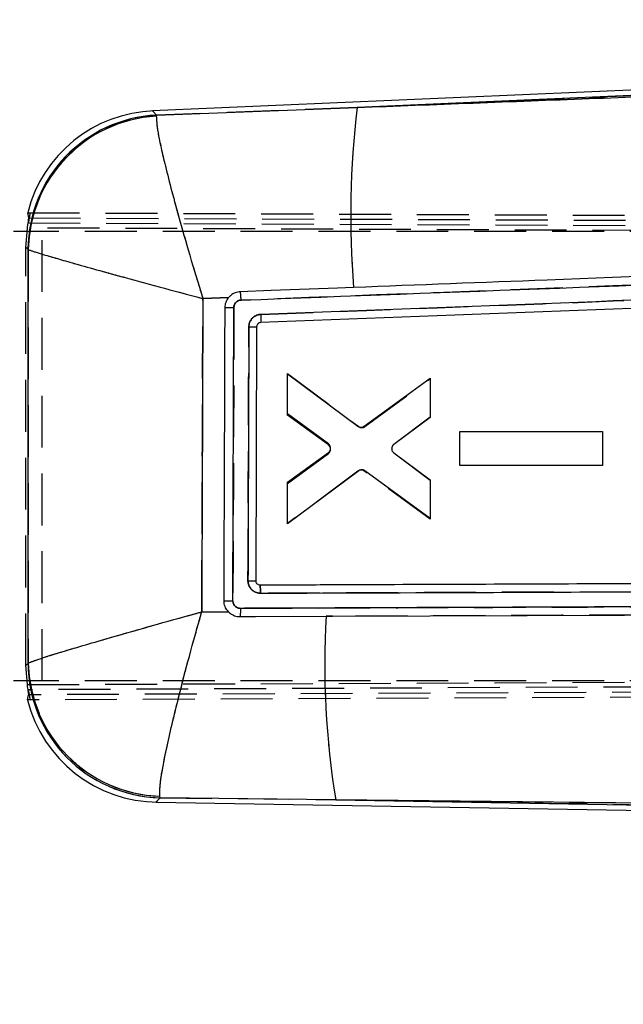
# Model space of a CAD drawing. Extents: x 87 to 707, y 28 to 560.
# Tile 10 of 19: x 438 to 467, y 455 to 503. Entities that reach past the tile are written whole.
import ezdxf

# ---------------------------------------------------------------- set-up
doc = ezdxf.new("R2010")
doc.units = 0
doc.header["$LTSCALE"] = 2
doc.linetypes.add('HIDDEN', pattern=[1.905, 1.27, -0.635])
doc.layers.get('0').update_dxf_attribs({"linetype": 'CONTINUOUS'})
doc.styles.add('SLDTEXTSTYLE0', font='TXT', dxfattribs={"width": 0.75})
doc.dimstyles.new('SLDDIMSTYLE0', dxfattribs={"dimtxt": 7, "dimasz": 6.604, "dimexe": 0, "dimexo": 0.0625, "dimgap": 1.75, "dimtad": 1, "dimdec": 0, "dimrnd": 1e-09, "dimzin": 12, "dimtxsty": 'SLDTEXTSTYLE0', "dimsah": 1, "dimcen": 0.09, "dimazin": 3, "dimtfac": 1, "dimtdec": 0, "dimtofl": 0, "dimtmove": 0, "dimatfit": 3, "dimtolj": 1, "dimtzin": 12})
doc.dimstyles.new('SLDDIMSTYLE1', dxfattribs={"dimtxt": 7, "dimasz": 6.604, "dimexe": 0, "dimexo": 0.0625, "dimgap": 1.75, "dimtad": 1, "dimdec": 0, "dimrnd": 1e-09, "dimzin": 12, "dimtxsty": 'SLDTEXTSTYLE0', "dimsah": 1, "dimcen": 0.09, "dimazin": 3, "dimtfac": 1, "dimtofl": 0, "dimtmove": 0, "dimatfit": 3, "dimtolj": 1, "dimtzin": 12})

# ---------------------------------------------------------------- blocks, each defined once
blk = doc.blocks.new('_D')
at = {"color": 179, "linetype": 'CONTINUOUS'}
for p, q in [((515.794, 501.695), (578.051, 501.695)), ((576.051, 414.325), (576.051, 501.695)), ((340.215, 414.325), (578.051, 414.325))]:
    blk.add_line(p, q, dxfattribs=at)
for points in [[(576.051, 501.695), (575.035, 495.091), (577.067, 495.091)], [(576.051, 414.325), (577.067, 420.929), (575.035, 420.929)]]:
    blk.add_solid(points, dxfattribs=at)
at = {"color": 179, "linetype": 'CONTINUOUS', "insert": (567.027, 450.682, 0.1), "char_height": 7, "attachment_point": 1, "rotation": 90, "style": 'SLDTEXTSTYLE0'}
blk.add_mtext('87', dxfattribs=at)
blk = doc.blocks.new('_D_1')
at = {"color": 179, "linetype": 'CONTINUOUS'}
for p, q in [((188.5, 483.336), (188.5, 553.012)), ((555.73, 480.989), (555.73, 553.012)), ((555.73, 551.012), (188.5, 551.012))]:
    blk.add_line(p, q, dxfattribs=at)
for points in [[(188.5, 551.012), (195.104, 549.996), (195.104, 552.028)], [(555.73, 551.012), (549.126, 552.028), (549.126, 549.996)]]:
    blk.add_solid(points, dxfattribs=at)
at = {"color": 179, "linetype": 'CONTINUOUS', "insert": (354.043, 560.036, 0.1), "char_height": 7, "attachment_point": 1, "style": 'SLDTEXTSTYLE0'}
blk.add_mtext('367', dxfattribs=at)

msp = doc.modelspace()

# ---------------------------------------------------------------- linework, layer by layer
at = {"color": 7, "linetype": 'CONTINUOUS'}
for p, q in [((512.2587, 501.6618), (444.1385, 498.6877)), ((512.2705, 501.3917), (454.1498, 498.8541)), ((444.3327, 498.4828), (444.3223, 498.4247)), ((444.3327, 498.4828), (454.1498, 498.8541)), ((438.0775, 493.4513), (438.0274, 493.703)), ((438.0479, 492.7756), (437.3305, 492.7756)), ((438.0549, 491.8958), (438.0419, 491.9114)), ((447.8664, 489.5532), (446.5989, 489.4999)), ((448.0671, 474.7021), (448.1172, 489.0576)), ((449.2307, 488.118), (449.1853, 475.6851)), ((450.7442, 483.8556), (450.7445, 485.8156)), ((450.7445, 485.8156), (454.189, 483.2474)), ((454.4906, 483.246), (457.7185, 485.6056)), ((457.7185, 485.6056), (457.7181, 483.6809)), ((452.7467, 482.3816), (450.7442, 483.8556)), ((457.7181, 483.6809), (455.9393, 482.351)), ((459.172, 481.3227), (459.1722, 482.9891)), ((459.1722, 482.9891), (466.1463, 482.9904)), ((466.1463, 482.9904), (466.146, 481.324)), ((450.7435, 480.5068), (452.7459, 481.9704)), ((455.938, 481.9433), (457.7176, 480.6132)), ((466.146, 481.324), (459.172, 481.3227)), ((454.2243, 481.0718), (450.7432, 478.4759)), ((457.7172, 478.724), (454.5262, 481.0728)), ((450.7432, 478.4759), (450.7435, 480.5068)), ((457.7176, 480.6132), (457.7172, 478.724)), ((449.3708, 475.4814), (449.3903, 475.4805)), ((446.545, 474.1597), (447.8679, 474.1494)), ((452.6361, 473.9455), (452.9402, 473.9468)), ((452.9402, 473.9468), (467.2365, 474.003)), ((438.0437, 471.6347), (438.0598, 471.6555)), ((438.0469, 470.7756), (437.3305, 470.7756)), ((438.0244, 469.8482), (438.0753, 470.0999)), ((444.3111, 464.8466), (495.8623, 463.9468)), ((444.5064, 465.0581), (444.4895, 465.1339)), ((453.0987, 464.9636), (444.5064, 465.0581)), ((453.0987, 464.9636), (495.8647, 464.2171))]:
    msp.add_line(p, q, dxfattribs=at)
at = {"color": 7, "linetype": 'HIDDEN'}
for p, q in [((454.1498, 498.8541), (512.2705, 501.3917)), ((444.3327, 498.4828), (444.3223, 498.4247)), ((454.1498, 498.8541), (444.3327, 498.4828)), ((438.0274, 493.703), (525.0058, 493.3235)), ((438.0563, 493.2029), (524.8929, 492.824)), ((438.0775, 493.4513), (525.4724, 493.0976)), ((437.9449, 491.9955), (438.0147, 492.9528)), ((525.3597, 492.5993), (438.0147, 492.9528)), ((438.7448, 492.7756), (438.0479, 492.7756)), ((438.7448, 470.7756), (438.7448, 492.7756)), ((511.9488, 492.7756), (438.7448, 492.7756)), ((437.9449, 471.5467), (437.9449, 491.9955)), ((437.9976, 491.9498), (437.9449, 491.9955)), ((438.0419, 491.9114), (438.0549, 491.8958)), ((446.5989, 489.4999), (447.8664, 489.5532)), ((450.7432, 485.8253), (454.2243, 483.2294)), ((450.7435, 483.7944), (450.7432, 485.8253)), ((454.5262, 483.2285), (457.7172, 485.5772)), ((457.7172, 485.5772), (457.7176, 483.688)), ((452.7459, 482.3308), (450.7435, 483.7944)), ((457.7176, 483.688), (455.938, 482.3579)), ((459.1722, 481.3322), (459.172, 482.9986)), ((459.172, 482.9986), (466.146, 482.9972)), ((466.146, 482.9972), (466.1463, 481.3309)), ((450.7442, 480.4457), (452.7467, 481.9196)), ((455.9393, 481.9502), (457.7181, 480.6204)), ((466.1463, 481.3309), (459.1722, 481.3322)), ((454.189, 481.0539), (450.7445, 478.4856)), ((457.7185, 478.6956), (454.4906, 481.0553)), ((450.7445, 478.4856), (450.7442, 480.4457)), ((457.7181, 480.6204), (457.7185, 478.6956)), ((449.3708, 475.4814), (449.3903, 475.4805)), ((447.8679, 474.1494), (446.545, 474.1597)), ((452.9402, 473.9468), (452.6361, 473.9455)), ((437.9449, 471.5467), (437.9976, 471.5936)), ((438.0134, 470.5984), (437.9449, 471.5467)), ((438.0598, 471.6555), (438.0437, 471.6347)), ((438.0134, 470.5984), (541.2391, 471.0162)), ((438.7448, 470.7756), (438.0469, 470.7756)), ((541.1374, 470.7981), (438.0546, 470.3484)), ((541.5554, 470.5187), (438.0753, 470.0999)), ((511.9488, 470.7756), (438.7448, 470.7756)), ((541.4543, 470.2995), (438.0244, 469.8482)), ((444.5064, 465.0581), (444.4895, 465.1339)), ((444.5064, 465.0581), (453.0987, 464.9636)), ((495.8647, 464.2171), (453.0987, 464.9636))]:
    msp.add_line(p, q, dxfattribs=at)
at = {"color": 8, "linetype": 'CONTINUOUS'}
for p, q in [((438.0419, 491.9114), (437.9976, 491.9498)), ((437.9976, 471.5936), (438.0437, 471.6347))]:
    msp.add_line(p, q, dxfattribs=at)
at = {"color": 8, "linetype": 'CONTINUOUS', "flags": 128}
for points in [[(444.1385, 498.6877), (444.1601, 498.6649), (444.3327, 498.4828)], [(444.5064, 465.0581), (444.3328, 464.8701), (444.3111, 464.8466)]]:
    msp.add_lwpolyline(points, dxfattribs=at)
at = {"color": 7, "linetype": 'HIDDEN', "flags": 128}
for points in [[(444.3327, 498.4828), (444.1601, 498.6649), (444.1385, 498.6877)], [(498.0628, 475.2519), (473.7406, 475.1642), (473.7126, 475.1641), (449.4186, 475.0728)], [(444.3111, 464.8466), (444.3328, 464.8701), (444.5064, 465.0581)], [(453.0987, 464.9636), (468.3237, 464.7885), (495.8666, 464.4721)]]:
    msp.add_lwpolyline(points, dxfattribs=at)
at = {"color": 7, "linetype": 'CONTINUOUS', "flags": 128}
for points in [[(453.9759, 490.0433), (453.1832, 490.0131), (449.9437, 489.8892), (448.4303, 489.8314)], [(448.4111, 473.9287), (449.173, 473.9317), (452.6361, 473.9455)], [(495.8666, 464.4721), (468.3237, 464.7885), (453.0987, 464.9636)]]:
    msp.add_lwpolyline(points, dxfattribs=at)
at = {"color": 7, "linetype": 'CONTINUOUS'}
for centre, radius, start, end in [((444.4263, 492.0964), 6.5975, 91.90676, 165.88747), ((444.6655, 491.8674), 6.6237, 92.87985, 179.62009), ((497.5639, 493.5899), 43.732, 173.08633, 184.65172), ((444.6935, 491.7957), 6.6393, 93.20475, 179.13633), ((448.2726, 537.0561), 47.9987, 269.30091, 269.8145), ((449.0533, 518.7619), 30.6444, 269.61985, 270.3318), ((448.1208, 514.6005), 39.8985, 269.30179, 269.9228), ((493.107, 471.5268), 40.543, 176.57979, 189.31617), ((444.6678, 471.6804), 6.6242, 180.39561, 268.60434), ((444.7016, 471.7734), 6.6428, 181.01691, 268.17006), ((444.4263, 471.4431), 6.5975, 194.01662, 269.79765)]:
    msp.add_arc(centre, radius, start, end, dxfattribs=at)
at = {"color": 7, "linetype": 'HIDDEN'}
for centre, radius, start, end in [((444.6655, 491.8674), 6.6237, 92.87985, 179.62009), ((497.5639, 493.5899), 43.732, 173.08633, 184.65172), ((444.6935, 491.7957), 6.6393, 93.20475, 179.13633), ((448.1662, 534.8113), 45.7529, 269.39983, 269.93863), ((449.2998, 523.4487), 35.3308, 269.27041, 269.88792), ((447.9367, 488.1902), 13.4887, 268.7165, 270.55351), ((493.107, 471.5268), 40.543, 176.57979, 189.31617), ((444.6678, 471.6804), 6.6242, 180.39561, 268.60434), ((444.7016, 471.7734), 6.6428, 181.01691, 268.17006)]:
    msp.add_arc(centre, radius, start, end, dxfattribs=at)
at = {"color": 7, "linetype": 'CONTINUOUS'}
for points, knots in [([(454.1498, 498.8541), (461.7143, 499.1438), (479.7267, 499.8334), (497.7398, 500.524), (508.1881, 500.9246)], [0, 0, 0, 0, 0.4199586, 1, 1, 1, 1]), ([(444.3223, 498.4247), (444.3318, 498.2126), (444.3503, 497.7948), (444.6588, 496.4027), (445.029, 494.9398), (445.4354, 493.4372), (445.9564, 491.6164), (446.3761, 490.2218), (446.597, 489.5062), (446.5989, 489.4999)], [0, 0, 0, 0, 0.2123085, 0.41845, 0.5447964, 0.6711659, 0.8306908, 0.9985146, 1, 1, 1, 1]), ([(438.0147, 492.9528), (438.0231, 493.0094), (438.0399, 493.1227), (438.0624, 493.2734), (438.0775, 493.3863), (438.0811, 493.4396), (438.0783, 493.4486), (438.0775, 493.4513)], [0, 0, 0, 0, 0.2277148, 0.4554657, 0.6819318, 0.9046863, 1, 1, 1, 1]), ([(438.0598, 471.6555), (438.0589, 475.0028), (438.0571, 481.7495), (438.0557, 488.4963), (438.0549, 491.8958)], [0, 0, 0, 0, 0.4961314, 1, 1, 1, 1]), ([(438.0549, 491.8958), (438.2144, 491.8401), (438.5288, 491.7304), (439.816, 491.3579), (441.2136, 490.9653), (442.6746, 490.5613), (444.4726, 490.0709), (445.8702, 489.6948), (446.5926, 489.5016), (446.5989, 489.4999)], [0, 0, 0, 0, 0.2123075, 0.4184486, 0.5447952, 0.6711642, 0.8306891, 0.9985145, 1, 1, 1, 1]), ([(506.0549, 492.0249), (505.8024, 492.0153), (504.47, 491.9649), (498.818, 491.7506), (484.8661, 491.221), (468.8388, 490.6109), (457.1313, 490.1638), (453.9759, 490.0433)], [0, 0, 0, 0, 0.0145448, 0.0767508, 0.3255746, 0.8182257, 1, 1, 1, 1]), ([(448.4707, 489.4245), (458.8558, 489.8196), (478.0633, 490.5504), (497.2717, 491.2766), (506.0945, 491.6101)], [0, 0, 0, 0, 0.54067901, 1, 1, 1, 1]), ([(504.6763, 490.82), (495.4612, 490.4715), (477.0471, 489.7752), (458.6339, 489.0747), (449.4353, 488.7248)], [0, 0, 0, 0, 0.5004387, 1, 1, 1, 1]), ([(504.6665, 490.4233), (495.4596, 490.074), (477.0458, 489.3753), (458.6329, 488.6721), (449.4265, 488.3205)], [0, 0, 0, 0, 0.4999999, 1, 1, 1, 1]), ([(448.4303, 489.8314), (448.348, 489.8202), (448.1793, 489.7973), (447.9879, 489.6838), (447.8976, 489.5867), (447.8664, 489.5532)], [0, 0, 0, 0, 0.3841292, 0.7872007, 1, 1, 1, 1]), ([(448.4712, 489.4245), (448.4686, 489.4779), (448.4636, 489.5846), (448.4524, 489.7193), (448.4404, 489.8121), (448.4335, 489.825), (448.4301, 489.8314)], [0, 0, 0, 0, 0.2525375, 0.5050741, 0.7576109, 1, 1, 1, 1]), ([(446.5989, 489.4999), (446.5905, 486.9069), (446.5738, 481.7935), (446.5545, 476.6801), (446.545, 474.1597)], [0, 0, 0, 0, 0.5070976, 1, 1, 1, 1]), ([(447.6869, 489.0609), (447.6959, 489.148), (447.7138, 489.3221), (447.8064, 489.4804), (447.864, 489.5502), (447.8664, 489.5532)], [0, 0, 0, 0, 0.4890721, 0.9781394, 1, 1, 1, 1]), ([(448.1172, 489.0576), (448.1184, 489.0792), (448.1221, 489.1421), (448.1597, 489.2422), (448.2393, 489.3392), (448.3471, 489.4072), (448.4295, 489.4187), (448.4707, 489.4245)], [0, 0, 0, 0, 0.1154186, 0.3365847, 0.5577663, 0.778977, 1, 1, 1, 1]), ([(447.6346, 474.705), (447.6357, 474.9757), (447.641, 476.329), (447.6595, 481.1143), (447.6751, 485.6289), (447.6869, 489.0609)], [0, 0, 0, 0, 0.0565616, 0.2828077, 1, 1, 1, 1]), ([(449.4353, 488.7248), (449.4005, 488.7216), (449.2977, 488.7121), (449.1351, 488.6449), (448.9791, 488.5083), (448.8718, 488.3257), (448.8572, 488.1876), (448.8499, 488.1182)], [0, 0, 0, 0, 0.11306896, 0.33421051, 0.55523169, 0.77620663, 1, 1, 1, 1]), ([(449.4353, 488.7248), (449.437, 488.6718), (449.4404, 488.566), (449.4398, 488.4325), (449.4352, 488.339), (449.4292, 488.3267), (449.4262, 488.3205)], [0, 0, 0, 0, 0.25, 0.4999997, 0.7500005, 1, 1, 1, 1]), ([(448.8499, 488.1182), (448.849, 487.8475), (448.8443, 486.4942), (448.8297, 482.3493), (448.8163, 478.4752), (448.8066, 475.6837)], [0, 0, 0, 0, 0.0653014, 0.326507, 1, 1, 1, 1]), ([(449.4265, 488.3205), (449.4037, 488.3173), (449.3582, 488.311), (449.2986, 488.2734), (449.2545, 488.2198), (449.2336, 488.1645), (449.2315, 488.1298), (449.2307, 488.118)], [0, 0, 0, 0, 0.2211513, 0.4422575, 0.6636535, 0.885564, 1, 1, 1, 1]), ([(454.189, 483.2474), (454.2137, 483.2325), (454.2631, 483.2028), (454.3503, 483.193), (454.4293, 483.208), (454.4721, 483.2345), (454.4906, 483.246)], [0, 0, 0, 0, 0.26621, 0.5324463, 0.7988666, 1, 1, 1, 1]), ([(452.7459, 481.9704), (452.7674, 481.9899), (452.8104, 482.0288), (452.8374, 482.0899), (452.8447, 482.1248), (452.8461, 482.1316)], [0, 0, 0, 0, 0.4462416, 0.8924904, 1, 1, 1, 1]), ([(452.8461, 482.1316), (452.8481, 482.1607), (452.8523, 482.2189), (452.8214, 482.3024), (452.7806, 482.3546), (452.7524, 482.3771), (452.7467, 482.3816)], [0, 0, 0, 0, 0.3075026, 0.6149945, 0.9229779, 1, 1, 1, 1]), ([(455.8393, 482.1758), (455.8386, 482.1538), (455.837, 482.1027), (455.8637, 482.0253), (455.9038, 481.9716), (455.9321, 481.9482), (455.938, 481.9433)], [0, 0, 0, 0, 0.2492545, 0.5806976, 0.9122713, 1, 1, 1, 1]), ([(455.9393, 482.351), (455.918, 482.3312), (455.8754, 482.2915), (455.8473, 482.2261), (455.841, 482.1867), (455.8393, 482.1758)], [0, 0, 0, 0, 0.4199047, 0.8398161, 1, 1, 1, 1]), ([(454.5262, 481.0728), (454.5015, 481.0874), (454.452, 481.1168), (454.3649, 481.1262), (454.2858, 481.1107), (454.243, 481.0836), (454.2243, 481.0718)], [0, 0, 0, 0, 0.2653218, 0.5306479, 0.7961407, 1, 1, 1, 1]), ([(448.8066, 475.6837), (448.823, 475.6837), (448.8889, 475.6837), (448.9956, 475.6838), (449.1018, 475.6841), (449.1718, 475.6846), (449.1808, 475.6849), (449.1853, 475.6851)], [0, 0, 0, 0, 0.0815228, 0.3269464, 0.5512931, 0.7756494, 1, 1, 1, 1]), ([(448.8066, 475.6837), (448.8086, 475.6468), (448.8145, 475.5415), (448.8776, 475.375), (449.0055, 475.2185), (449.176, 475.1113), (449.3201, 475.0749), (449.4036, 475.0732), (449.4186, 475.0728)], [0, 0, 0, 0, 0.1152022, 0.329684, 0.5441748, 0.7380579, 0.9527118, 1, 1, 1, 1]), ([(449.1853, 475.6851), (449.1877, 475.6619), (449.1924, 475.6156), (449.2282, 475.5541), (449.2805, 475.5078), (449.3318, 475.4865), (449.3627, 475.4825), (449.3708, 475.4814)], [0, 0, 0, 0, 0.2297717, 0.4595516, 0.6889845, 0.9178391, 1, 1, 1, 1]), ([(449.3903, 475.4805), (449.5628, 475.4812), (450.8156, 475.4862), (456.3893, 475.5085), (472.4313, 475.5718), (487.3933, 475.6277), (498.0344, 475.6675)], [0, 0, 0, 0, 0.0106438, 0.0772634, 0.3437423, 1, 1, 1, 1]), ([(449.4186, 475.0728), (449.4181, 475.1262), (449.4169, 475.2329), (449.4102, 475.3678), (449.4009, 475.4616), (449.3938, 475.4742), (449.3903, 475.4805)], [0, 0, 0, 0, 0.2510064, 0.5020109, 0.7530177, 1, 1, 1, 1]), ([(449.4186, 475.0728), (457.5259, 475.1036), (473.7406, 475.1651), (489.9554, 475.223), (498.0628, 475.2519)], [0, 0, 0, 0, 0.5000001, 1, 1, 1, 1]), ([(447.8679, 474.1494), (447.8239, 474.1997), (447.7225, 474.3156), (447.6463, 474.514), (447.6378, 474.6529), (447.6346, 474.705)], [0, 0, 0, 0, 0.3243204, 0.7465338, 1, 1, 1, 1]), ([(448.4373, 474.3332), (448.4102, 474.3349), (448.3418, 474.3392), (448.2379, 474.383), (448.1435, 474.4667), (448.0795, 474.5776), (448.0712, 474.6609), (448.0671, 474.7021)], [0, 0, 0, 0, 0.1406284, 0.3553099, 0.5699779, 0.7871391, 1, 1, 1, 1]), ([(498.5417, 474.5175), (490.073, 474.4873), (474.4623, 474.4316), (457.7609, 474.3688), (449.5282, 474.3373), (448.4373, 474.3332)], [0, 0, 0, 0, 0.5070622, 0.9346841, 1, 1, 1, 1]), ([(438.0598, 471.6555), (438.2125, 471.7167), (438.5172, 471.8389), (439.7626, 472.2242), (441.1361, 472.6312), (442.5877, 473.0514), (444.3923, 473.5632), (445.8067, 473.9563), (446.5387, 474.1579), (446.545, 474.1597)], [0, 0, 0, 0, 0.20644606, 0.41210657, 0.53849642, 0.66491088, 0.82737578, 0.99850994, 1, 1, 1, 1]), ([(444.4895, 465.1339), (444.4902, 465.3492), (444.4917, 465.7791), (444.7538, 467.1618), (445.0828, 468.6283), (445.4529, 470.1456), (445.9366, 471.9969), (446.3338, 473.422), (446.5432, 474.1534), (446.545, 474.1597)], [0, 0, 0, 0, 0.2064463, 0.412107, 0.5384971, 0.6649113, 0.827376, 0.9985095, 1, 1, 1, 1]), ([(447.8679, 474.1494), (447.9211, 474.1051), (448.0412, 474.0051), (448.2363, 473.9375), (448.367, 473.9309), (448.4111, 473.9287)], [0, 0, 0, 0, 0.3450054, 0.7787447, 1, 1, 1, 1]), ([(448.4373, 474.3332), (448.4373, 474.3052), (448.4372, 474.2303), (448.4343, 474.1163), (448.4283, 474.0122), (448.4203, 473.9425), (448.4142, 473.9332), (448.4111, 473.9287)], [0, 0, 0, 0, 0.1327917, 0.3553206, 0.5712071, 0.7870923, 1, 1, 1, 1]), ([(438.0753, 470.0999), (438.0767, 470.1091), (438.0793, 470.1274), (438.0685, 470.2206), (438.0499, 470.3512), (438.0299, 470.4853), (438.0176, 470.5697), (438.0134, 470.5984)], [0, 0, 0, 0, 0.219331, 0.4386158, 0.6593968, 0.8839741, 1, 1, 1, 1])]:
    msp.add_open_spline(points, degree=3, knots=knots, dxfattribs=at)
at = {"color": 7, "linetype": 'HIDDEN'}
for points, knots in [([(508.1881, 500.9246), (497.7398, 500.524), (479.7267, 499.8334), (461.7143, 499.1438), (454.1498, 498.8541)], [0, 0, 0, 0, 0.5800414, 1, 1, 1, 1]), ([(444.3223, 498.4247), (444.3318, 498.2126), (444.3503, 497.7948), (444.6588, 496.4027), (445.029, 494.9398), (445.4354, 493.4372), (445.9564, 491.6164), (446.3761, 490.2218), (446.597, 489.5062), (446.5989, 489.4999)], [0, 0, 0, 0, 0.2123085, 0.41845, 0.5447964, 0.6711659, 0.8306908, 0.9985146, 1, 1, 1, 1]), ([(438.1364, 493.7025), (438.1364, 493.7025), (438.1365, 493.7025), (438.1366, 493.7025), (438.1372, 493.7024), (438.1392, 493.701), (438.1414, 493.6874), (438.1354, 493.6322), (438.1162, 493.5212), (438.0883, 493.3735), (438.0671, 493.2607), (438.0563, 493.2029)], [0, 0, 0, 0, 0.0004407, 0.0022039, 0.0092551, 0.037467, 0.1507674, 0.3576801, 0.565213, 0.7772965, 1, 1, 1, 1]), ([(438.0549, 491.8958), (438.0557, 488.4963), (438.0571, 481.7495), (438.0589, 475.0028), (438.0598, 471.6555)], [0, 0, 0, 0, 0.5038686, 1, 1, 1, 1]), ([(438.0549, 491.8958), (438.2144, 491.8401), (438.5288, 491.7304), (439.816, 491.3579), (441.2136, 490.9653), (442.6746, 490.5613), (444.4726, 490.0709), (445.8702, 489.6948), (446.5926, 489.5016), (446.5989, 489.4999)], [0, 0, 0, 0, 0.2123075, 0.4184486, 0.5447952, 0.6711642, 0.8306891, 0.9985145, 1, 1, 1, 1]), ([(506.0945, 491.6101), (495.7089, 491.2174), (476.5006, 490.4911), (457.2932, 489.7602), (448.4708, 489.4245)], [0, 0, 0, 0, 0.5406799, 1, 1, 1, 1]), ([(449.4353, 488.7248), (458.6339, 489.0747), (477.0471, 489.7752), (495.4612, 490.4715), (504.6763, 490.82)], [0, 0, 0, 0, 0.4995613, 1, 1, 1, 1]), ([(448.4708, 489.4245), (448.4683, 489.4778), (448.4634, 489.5846), (448.4522, 489.7193), (448.4403, 489.812), (448.4332, 489.825), (448.4297, 489.8314)], [0, 0, 0, 0, 0.2525371, 0.5050729, 0.7576096, 1, 1, 1, 1]), ([(446.545, 474.1597), (446.5545, 476.6801), (446.5738, 481.7935), (446.5905, 486.9069), (446.5989, 489.4999)], [0, 0, 0, 0, 0.4929024, 1, 1, 1, 1]), ([(448.4708, 489.4245), (448.4493, 489.4225), (448.3866, 489.4166), (448.2881, 489.3753), (448.1942, 489.2923), (448.1302, 489.1823), (448.1215, 489.0996), (448.1172, 489.0584)], [0, 0, 0, 0, 0.115792, 0.337254, 0.5586597, 0.7800623, 1, 1, 1, 1]), ([(448.1172, 489.0584), (448.107, 484.2737), (448.0969, 479.4883), (448.0671, 474.7029), (448.0671, 474.7021)], [0, 0, 0, 0, 0.9998335, 1, 1, 1, 1]), ([(448.85, 488.1208), (448.8574, 488.1893), (448.8722, 488.3264), (448.9791, 488.5083), (449.1351, 488.6449), (449.2977, 488.7121), (449.4005, 488.7216), (449.4353, 488.7248)], [0, 0, 0, 0, 0.2216115, 0.4432076, 0.66485, 0.8866132, 1, 1, 1, 1]), ([(448.8066, 475.6837), (448.8075, 475.9543), (448.8122, 477.3076), (448.8266, 481.4533), (448.8402, 485.3284), (448.85, 488.1208)], [0, 0, 0, 0, 0.0652876, 0.3264378, 1, 1, 1, 1]), ([(454.2243, 483.2294), (454.249, 483.2146), (454.2983, 483.1849), (454.3853, 483.175), (454.4645, 483.19), (454.5075, 483.2168), (454.5262, 483.2285)], [0, 0, 0, 0, 0.2653073, 0.5306112, 0.7960457, 1, 1, 1, 1]), ([(452.8461, 482.1696), (452.8381, 482.1975), (452.8223, 482.2534), (452.7795, 482.3045), (452.7514, 482.3265), (452.7459, 482.3308)], [0, 0, 0, 0, 0.445943, 0.8918763, 1, 1, 1, 1]), ([(452.7467, 481.9196), (452.7683, 481.9395), (452.8113, 481.9791), (452.8462, 482.0614), (452.8522, 482.1272), (452.8471, 482.1628), (452.8461, 482.1696)], [0, 0, 0, 0, 0.308926, 0.617909, 0.9260442, 1, 1, 1, 1]), ([(455.938, 482.3579), (455.9218, 482.3432), (455.8839, 482.3088), (455.8466, 482.2358), (455.8358, 482.1696), (455.8387, 482.133), (455.8393, 482.1255)], [0, 0, 0, 0, 0.2492945, 0.5814057, 0.9134119, 1, 1, 1, 1]), ([(454.4906, 481.0553), (454.4657, 481.0699), (454.416, 481.0991), (454.3287, 481.1082), (454.2499, 481.0924), (454.2073, 481.0654), (454.189, 481.0539)], [0, 0, 0, 0, 0.26624, 0.5325264, 0.7989208, 1, 1, 1, 1]), ([(449.4186, 475.0728), (449.4103, 475.0729), (449.3335, 475.0738), (449.1884, 475.105), (449.0042, 475.2166), (448.8701, 475.3861), (448.8126, 475.5543), (448.808, 475.6532), (448.8066, 475.6837)], [0, 0, 0, 0, 0.0263213, 0.2410419, 0.4557906, 0.6901831, 0.904719, 1, 1, 1, 1]), ([(449.3903, 475.4805), (449.3938, 475.4742), (449.4009, 475.4616), (449.4102, 475.3678), (449.4169, 475.2329), (449.4181, 475.1262), (449.4186, 475.0728)], [0, 0, 0, 0, 0.2469823, 0.4979891, 0.7489936, 1, 1, 1, 1]), ([(448.0671, 474.7021), (448.0712, 474.6609), (448.0795, 474.5776), (448.1435, 474.4667), (448.2379, 474.383), (448.3418, 474.3392), (448.4102, 474.3349), (448.4373, 474.3332)], [0, 0, 0, 0, 0.2128609, 0.4300221, 0.6446901, 0.8593716, 1, 1, 1, 1]), ([(448.4373, 474.3332), (456.6701, 474.3644), (468.1492, 474.4079), (484.8508, 474.4689), (493.3195, 474.4989), (498.5418, 474.5175)], [0, 0, 0, 0, 0.4929376, 0.6873208, 1, 1, 1, 1]), ([(438.0598, 471.6555), (438.2015, 471.7128), (438.4734, 471.8228), (439.5728, 472.1661), (440.8157, 472.5372), (442.2766, 472.9624), (443.992, 473.4504), (445.5137, 473.8751), (446.3183, 474.0972), (446.5387, 474.1579), (446.545, 474.1597)], [0, 0, 0, 0, 0.1967578, 0.3777007, 0.5053074, 0.6329407, 0.8098473, 0.948061, 0.9985105, 1, 1, 1, 1]), ([(444.4895, 465.1339), (444.489, 465.3354), (444.4882, 465.7221), (444.7126, 466.953), (445.004, 468.2893), (445.3713, 469.8238), (445.8278, 471.5886), (446.2509, 473.1273), (446.4802, 473.9332), (446.5432, 474.1534), (446.545, 474.1597)], [0, 0, 0, 0, 0.196758, 0.3777008, 0.5053079, 0.632941, 0.8098476, 0.9480613, 0.9985101, 1, 1, 1, 1]), ([(498.5158, 474.1214), (493.2936, 474.102), (478.1016, 474.0458), (462.9098, 473.986), (452.9402, 473.9468)], [0, 0, 0, 0, 0.3437488, 1, 1, 1, 1]), ([(438.0546, 470.3484), (438.0652, 470.2915), (438.0863, 470.1777), (438.1147, 470.0265), (438.1338, 469.9138), (438.1396, 469.8565), (438.1355, 469.8509), (438.1339, 469.8487)], [0, 0, 0, 0, 0.2193183, 0.4386994, 0.656123, 0.8683698, 1, 1, 1, 1])]:
    msp.add_open_spline(points, degree=3, knots=knots, dxfattribs=at)

# ---------------------------------------------------------------- dimensions: what is measured, and where the dimension line sits
at = {"color": 179, "linetype": 'CONTINUOUS'}
dim = msp.add_linear_dim(base=(188.5003, 551.0121), p1=(555.7297, 478.9887), p2=(188.5003, 481.3361), dimstyle='SLDDIMSTYLE1', dxfattribs=at)
dim.commit()
dim.dimension.update_dxf_attribs({"geometry": '_D_1', "text_midpoint": (364.645, 551.0121), "dimtype": 160})
dim = msp.add_linear_dim(base=(576.0509, 501.6954), p1=(338.215, 414.3253), p2=(513.7945, 501.6954), angle=90, dimstyle='SLDDIMSTYLE0', dxfattribs=at)
dim.commit()
dim.dimension.update_dxf_attribs({"geometry": '_D', "text_midpoint": (576.0509, 458.6983), "dimtype": 160})

doc.saveas('drawing.dxf')
